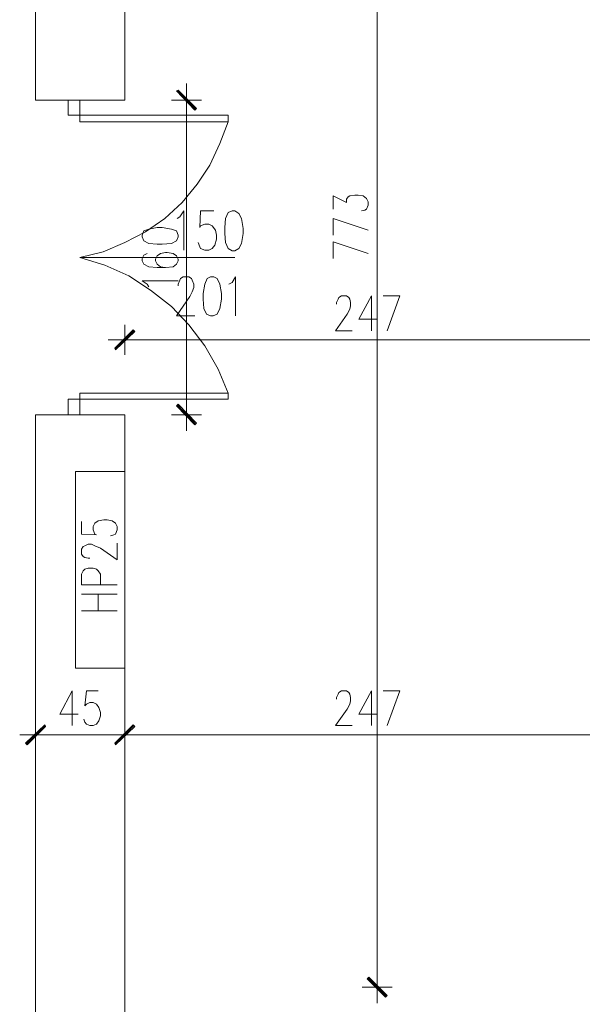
# Model space of a CAD drawing. Header units: inches. Extents: x -1441 to 3871, y -4351 to 2413.
# Tile 142 of 256: x 1314 to 1600, y -1129 to -628. Entities that reach past the tile are written whole.
import ezdxf

# ---------------------------------------------------------------- set-up
doc = ezdxf.new("R2010")
doc.units = ezdxf.units.IN
doc.header["$MEASUREMENT"] = 0
for name, color, linetype in [('at_Entity', 7, 'Continuous'), ('at_Rect', 7, 'Continuous'), ('at_Solid', 7, 'Continuous')]:
    doc.layers.add(name, color=color, linetype=linetype)

msp = doc.modelspace()

# ---------------------------------------------------------------- hatches: boundary and pattern name
at = {"layer": 'at_Solid', "lineweight": 15}
for points in [[(1394.36976, -664.07831), (1393.52539, -664.50288), (1403.68643, -673.39021)], [(1394.36976, -664.07831), (1393.52539, -664.50288), (1403.68643, -673.39021)], [(1393.52539, -664.50288), (1403.68643, -673.39021), (1402.83729, -674.23935)], [(1393.52539, -664.50288), (1403.68643, -673.39021), (1402.83729, -674.23935)], [(1362.2027, -795.29876), (1362.62727, -796.14313), (1371.51459, -785.98687)], [(1362.62727, -796.14313), (1371.51459, -785.98687), (1372.35896, -786.83123)], [(1403.68643, -833.39548), (1393.52539, -824.50339), (1394.36976, -823.65902)], [(1403.68643, -833.39548), (1393.52539, -824.50339), (1394.36976, -823.65902)], [(1402.83729, -834.23985), (1403.68643, -833.39548), (1393.52539, -824.50339)], [(1402.83729, -834.23985), (1403.68643, -833.39548), (1393.52539, -824.50339)], [(1316.90738, -995.93863), (1317.75652, -996.783), (1326.64385, -986.62673)], [(1317.75652, -996.783), (1326.64385, -986.62673), (1327.06842, -987.4711)], [(1371.51459, -986.62673), (1362.62727, -996.783), (1362.2027, -995.93863)], [(1362.2027, -995.93863), (1362.62727, -996.783), (1371.51459, -986.62673)], [(1372.35896, -987.4711), (1371.51459, -986.62673), (1362.62727, -996.783)], [(1362.62727, -996.783), (1371.51459, -986.62673), (1372.35896, -987.4711)], [(1500.61697, -1124.19664), (1490.4607, -1115.72911), (1491.30507, -1114.87997)], [(1499.7726, -1125.041), (1500.61697, -1124.19664), (1490.4607, -1115.72911)]]:
    msp.add_hatch(color=7, dxfattribs=at).paths.add_polyline_path(points)

# ---------------------------------------------------------------- linework, layer by layer
at = {"layer": 'at_Entity', "color": 7, "lineweight": 15}
for p, q in [((1367.28321, -669.15883), (1367.28321, 750.96251)), ((1321.9879, -669.15883), (1321.9879, 386.11938)), ((1495.53645, -352.54007), (1495.53645, -1114.46017)), ((1394.36976, -664.07831), (1393.52539, -664.50288)), ((1394.36976, -664.07831), (1393.52539, -664.50288)), ((1393.52539, -664.50288), (1403.68643, -673.39021)), ((1393.52539, -664.50288), (1403.68643, -673.39021)), ((1402.83729, -674.23935), (1393.52539, -664.50288)), ((1393.52539, -664.50288), (1403.68643, -673.39021)), ((1393.52539, -664.50288), (1403.68643, -673.39021)), ((1402.83729, -674.23935), (1393.52539, -664.50288)), ((1403.26186, -673.81478), (1393.94996, -664.50288)), ((1403.26186, -673.81478), (1393.94996, -664.50288)), ((1403.68643, -673.39021), (1394.36976, -664.07831)), ((1403.68643, -673.39021), (1394.36976, -664.07831)), ((1398.60591, -677.20179), (1398.60591, -660.6913)), ((1398.60591, -677.20179), (1398.60591, -660.6913)), ((1367.28321, -669.15883), (1321.9879, -669.15883)), ((1390.98752, -669.15883), (1406.2243, -669.15883)), ((1390.98752, -669.15883), (1406.2243, -669.15883)), ((1398.60591, -823.23445), (1398.60591, -674.65915)), ((1398.60591, -674.65915), (1398.60591, -823.23445)), ((1403.68643, -673.39021), (1402.83729, -674.23935)), ((1403.68643, -673.39021), (1402.83729, -674.23935)), ((1344.42327, -676.77722), (1419.77235, -676.77722)), ((1344.42327, -676.77722), (1344.42327, -680.16423)), ((1344.42327, -680.16423), (1419.77235, -680.16423)), ((1419.77235, -680.16423), (1415.5362, -691.16963)), ((1419.77235, -680.16423), (1419.77235, -676.77722)), ((1415.5362, -691.16963), (1410.45568, -702.17503)), ((1410.45568, -702.17503), (1404.10623, -711.9115)), ((1404.10623, -711.9115), (1396.48784, -721.2234)), ((1473.10585, -724.61041), (1473.10585, -717.83638)), ((1473.10585, -717.83638), (1479.8751, -721.2234)), ((1479.8751, -719.52989), (1480.72424, -718.26095)), ((1479.8751, -721.2234), (1479.8751, -719.52989)), ((1480.72424, -718.26095), (1481.56861, -717.83638)), ((1481.56861, -717.83638), (1484.11125, -717.41182)), ((1484.11125, -717.41182), (1485.79998, -717.41182)), ((1485.79998, -717.41182), (1488.34263, -717.83638)), ((1488.34263, -717.83638), (1490.03613, -719.10532)), ((1490.03613, -719.10532), (1490.8805, -720.79883)), ((1396.48784, -721.2234), (1387.60051, -729.26635)), ((1395.2189, -728.42199), (1397.3322, -725.45477)), ((1397.3322, -725.45477), (1397.3322, -745.35227)), ((1405.79973, -725.45477), (1405.37516, -733.9223)), ((1412.57376, -725.45477), (1405.79973, -725.45477)), ((1421.88565, -725.45477), (1419.77235, -726.30391)), ((1423.15459, -725.45477), (1421.88565, -725.45477)), ((1425.27266, -726.72371), (1423.15459, -725.45477)), ((1489.19177, -725.03021), (1487.49349, -725.45477)), ((1490.03613, -724.61041), (1489.19177, -725.03021)), ((1490.8805, -722.49233), (1490.03613, -724.61041)), ((1490.8805, -720.79883), (1490.8805, -722.49233)), ((1387.60051, -729.26635), (1377.86405, -736.03561)), ((1393.94996, -729.26635), (1395.2189, -728.42199)), ((1418.49864, -729.26635), (1418.07407, -733.9223)), ((1419.77235, -726.30391), (1418.49864, -729.26635)), ((1426.5416, -729.26635), (1425.27266, -726.72371)), ((1427.38597, -734.34687), (1426.5416, -729.26635)), ((1473.10585, -737.72911), (1473.10585, -729.26635)), ((1473.10585, -729.26635), (1490.8805, -735.19124)), ((1379.55755, -734.76667), (1377.01491, -735.61581)), ((1379.55755, -734.76667), (1377.01491, -735.61581)), ((1383.78893, -733.9223), (1379.55755, -734.76667)), ((1383.78893, -733.9223), (1379.55755, -734.76667)), ((1386.33157, -733.9223), (1383.78893, -733.9223)), ((1386.33157, -733.9223), (1383.78893, -733.9223)), ((1390.98752, -734.76667), (1386.33157, -733.9223)), ((1390.98752, -734.76667), (1386.33157, -733.9223)), ((1393.52539, -735.61581), (1390.98752, -734.76667)), ((1393.52539, -735.61581), (1390.98752, -734.76667)), ((1405.37516, -733.9223), (1405.79973, -733.07316)), ((1405.79973, -733.07316), (1407.91781, -732.2288)), ((1407.91781, -732.2288), (1410.03588, -732.2288)), ((1410.03588, -732.2288), (1411.72939, -733.07316)), ((1411.72939, -733.07316), (1413.41812, -735.19124)), ((1413.41812, -735.19124), (1413.84269, -737.72911)), ((1418.07407, -733.9223), (1418.07407, -736.88474)), ((1427.38597, -736.88474), (1427.38597, -734.34687)), ((1377.86405, -736.03561), (1367.28321, -741.54069)), ((1377.01491, -735.61581), (1376.17054, -737.72911)), ((1377.01491, -735.61581), (1376.17054, -737.72911)), ((1376.17054, -737.72911), (1376.17054, -738.57825)), ((1376.17054, -737.72911), (1376.17054, -738.57825)), ((1376.17054, -738.57825), (1377.01491, -740.69632)), ((1376.17054, -738.57825), (1377.01491, -740.69632)), ((1394.36976, -737.72911), (1393.52539, -735.61581)), ((1394.36976, -737.72911), (1393.52539, -735.61581)), ((1393.52539, -740.69632), (1394.36976, -738.57825)), ((1393.52539, -740.69632), (1394.36976, -738.57825)), ((1394.36976, -738.57825), (1394.36976, -737.72911)), ((1394.36976, -738.57825), (1394.36976, -737.72911)), ((1413.84269, -739.84719), (1412.99832, -742.80963)), ((1413.84269, -737.72911), (1413.84269, -739.84719)), ((1418.07407, -736.88474), (1418.49864, -741.54069)), ((1426.5416, -741.96526), (1427.38597, -736.88474)), ((1367.28321, -741.54069), (1356.27781, -746.19664)), ((1377.01491, -740.69632), (1379.55755, -741.96526)), ((1377.01491, -740.69632), (1379.55755, -741.96526)), ((1379.55755, -741.96526), (1383.78893, -742.38983)), ((1379.55755, -741.96526), (1383.78893, -742.38983)), ((1383.78893, -742.38983), (1386.33157, -742.38983)), ((1383.78893, -742.38983), (1386.33157, -742.38983)), ((1386.33157, -742.38983), (1390.98752, -741.96526)), ((1386.33157, -742.38983), (1390.98752, -741.96526)), ((1390.98752, -741.96526), (1393.52539, -740.69632)), ((1390.98752, -741.96526), (1393.52539, -740.69632)), ((1405.37516, -743.65877), (1404.5308, -741.54069)), ((1405.79973, -744.50313), (1405.37516, -743.65877)), ((1407.91781, -745.35227), (1405.79973, -744.50313)), ((1410.03588, -745.35227), (1407.91781, -745.35227)), ((1411.72939, -744.50313), (1410.03588, -745.35227)), ((1412.99832, -742.80963), (1411.72939, -744.50313)), ((1418.49864, -741.54069), (1419.77235, -744.50313)), ((1419.77235, -744.50313), (1421.88565, -745.77207)), ((1423.15459, -745.77207), (1425.27266, -744.50313)), ((1425.27266, -744.50313), (1426.5416, -741.96526)), ((1473.10585, -749.58365), (1473.10585, -741.11612)), ((1473.10585, -741.11612), (1490.8805, -747.04101)), ((1356.27781, -746.19664), (1344.42327, -749.15908)), ((1344.42327, -749.15908), (1357.12218, -752.97066)), ((1344.42327, -749.15908), (1423.15459, -749.15908)), ((1377.01491, -747.89015), (1376.17054, -749.58365)), ((1377.01491, -747.89015), (1376.17054, -749.58365)), ((1376.17054, -749.58365), (1376.17054, -750.85259)), ((1376.17054, -749.58365), (1376.17054, -750.85259)), ((1378.71318, -747.04101), (1377.01491, -747.89015)), ((1378.71318, -747.04101), (1377.01491, -747.89015)), ((1383.78893, -748.31471), (1382.94456, -750.00822)), ((1383.78893, -748.31471), (1382.94456, -750.00822)), ((1382.94456, -750.00822), (1382.94456, -750.85259)), ((1382.94456, -750.00822), (1382.94456, -750.85259)), ((1385.48244, -747.04101), (1383.78893, -748.31471)), ((1385.48244, -747.04101), (1383.78893, -748.31471)), ((1388.02031, -746.62121), (1385.48244, -747.04101)), ((1388.02031, -746.62121), (1385.48244, -747.04101)), ((1388.86945, -746.62121), (1388.02031, -746.62121)), ((1388.86945, -746.62121), (1388.02031, -746.62121)), ((1391.83189, -747.04101), (1388.86945, -746.62121)), ((1391.83189, -747.04101), (1388.86945, -746.62121)), ((1393.52539, -748.31471), (1391.83189, -747.04101)), ((1393.52539, -748.31471), (1391.83189, -747.04101)), ((1394.36976, -750.00822), (1393.52539, -748.31471)), ((1394.36976, -750.00822), (1393.52539, -748.31471)), ((1394.36976, -750.85259), (1394.36976, -750.00822)), ((1394.36976, -750.85259), (1394.36976, -750.00822)), ((1421.88565, -745.77207), (1423.15459, -745.77207)), ((1357.12218, -752.97066), (1369.39652, -758.47098)), ((1376.17054, -750.85259), (1377.01491, -752.54609)), ((1376.17054, -750.85259), (1377.01491, -752.54609)), ((1377.01491, -752.54609), (1379.55755, -753.81503)), ((1377.01491, -752.54609), (1379.55755, -753.81503)), ((1379.55755, -753.81503), (1383.78893, -754.2396)), ((1379.55755, -753.81503), (1383.78893, -754.2396)), ((1382.94456, -750.85259), (1383.78893, -752.54609)), ((1382.94456, -750.85259), (1383.78893, -752.54609)), ((1383.78893, -752.54609), (1385.48244, -753.81503)), ((1383.78893, -752.54609), (1385.48244, -753.81503)), ((1383.78893, -754.2396), (1388.02031, -754.2396)), ((1383.78893, -754.2396), (1388.02031, -754.2396)), ((1385.48244, -753.81503), (1388.02031, -754.2396)), ((1385.48244, -753.81503), (1388.02031, -754.2396)), ((1388.02031, -754.2396), (1391.83189, -753.81503)), ((1388.02031, -754.2396), (1391.83189, -753.81503)), ((1391.83189, -753.81503), (1393.52539, -752.54609)), ((1391.83189, -753.81503), (1393.52539, -752.54609)), ((1393.52539, -752.54609), (1394.36976, -750.85259)), ((1393.52539, -752.54609), (1394.36976, -750.85259)), ((1369.39652, -758.47098), (1380.40192, -765.66957)), ((1395.2189, -760.58905), (1395.64347, -759.74469)), ((1395.64347, -759.74469), (1396.91241, -758.89555)), ((1396.91241, -758.89555), (1399.87485, -758.89555)), ((1399.87485, -758.89555), (1401.14378, -759.74469)), ((1401.14378, -759.74469), (1401.56835, -760.58905)), ((1409.18674, -759.74469), (1407.91781, -762.70713)), ((1410.88025, -758.89555), (1409.18674, -759.74469)), ((1412.57376, -758.89555), (1410.88025, -758.89555)), ((1414.26726, -759.74469), (1412.57376, -758.89555)), ((1415.5362, -762.70713), (1414.26726, -759.74469)), ((1421.88565, -761.85799), (1423.57916, -758.89555)), ((1423.57916, -758.89555), (1423.57916, -778.79305)), ((1378.71318, -762.70713), (1376.17054, -761.01362)), ((1376.17054, -761.01362), (1394.36976, -761.01362)), ((1378.71318, -762.70713), (1376.17054, -761.01362)), ((1376.17054, -761.01362), (1394.36976, -761.01362)), ((1379.55755, -763.97606), (1378.71318, -762.70713)), ((1379.55755, -763.97606), (1378.71318, -762.70713)), ((1394.36976, -762.70713), (1395.2189, -760.58905)), ((1394.36976, -763.55149), (1394.36976, -762.70713)), ((1401.56835, -760.58905), (1402.41272, -762.70713)), ((1402.41272, -764.40063), (1401.56835, -766.51394)), ((1402.41272, -762.70713), (1402.41272, -764.40063)), ((1407.91781, -762.70713), (1407.06867, -767.36308)), ((1416.38056, -767.36308), (1415.5362, -762.70713)), ((1420.19215, -762.70713), (1421.88565, -761.85799)), ((1380.40192, -765.66957), (1390.98752, -774.13233)), ((1400.29942, -769.05181), (1393.52539, -778.79305)), ((1401.56835, -766.51394), (1400.29942, -769.05181)), ((1407.06867, -767.36308), (1407.06867, -770.32552)), ((1407.06867, -770.32552), (1407.49324, -774.98147)), ((1415.5362, -774.98147), (1416.38056, -770.32552)), ((1416.38056, -770.32552), (1416.38056, -767.36308)), ((1474.79458, -772.01902), (1475.64372, -770.32552)), ((1475.64372, -770.32552), (1476.06829, -769.47638)), ((1476.06829, -769.47638), (1477.33723, -768.63201)), ((1477.33723, -768.63201), (1479.8751, -768.63201)), ((1479.8751, -768.63201), (1481.14881, -769.47638)), ((1481.14881, -769.47638), (1481.56861, -770.32552)), ((1481.56861, -770.32552), (1481.99317, -772.01902)), ((1492.57401, -768.63201), (1486.22455, -780.48178)), ((1492.57401, -768.63201), (1492.57401, -786.41144)), ((1498.49889, -768.63201), (1506.96642, -768.63201)), ((1506.96642, -768.63201), (1500.61697, -786.41144)), ((1390.98752, -774.13233), (1399.87485, -783.44899)), ((1407.49324, -774.98147), (1408.76695, -777.94391)), ((1414.26726, -777.94391), (1415.5362, -774.98147)), ((1474.79458, -772.86339), (1474.79458, -772.01902)), ((1481.56861, -775.40603), (1480.29967, -777.94391)), ((1481.99317, -773.71253), (1481.56861, -775.40603)), ((1481.99317, -772.01902), (1481.99317, -773.71253)), ((1393.52539, -778.79305), (1402.83729, -778.79305)), ((1408.76695, -777.94391), (1410.88025, -778.79305)), ((1410.88025, -778.79305), (1412.14919, -778.79305)), ((1412.14919, -778.79305), (1414.26726, -777.94391)), ((1480.29967, -777.94391), (1474.37478, -786.41144)), ((1486.22455, -780.48178), (1495.53645, -780.48178)), ((1367.28321, -798.68577), (1367.28321, -783.44899)), ((1399.87485, -783.44899), (1407.91781, -794.02983)), ((1371.51459, -785.98687), (1362.2027, -795.29876)), ((1362.62727, -796.14313), (1371.51459, -785.98687)), ((1362.62727, -796.14313), (1371.51459, -785.98687)), ((1371.93916, -786.41144), (1362.62727, -795.72333)), ((1372.35896, -786.83123), (1362.62727, -796.14313)), ((1371.51459, -785.98687), (1372.35896, -786.83123)), ((1474.37478, -786.41144), (1482.83754, -786.41144)), ((1375.32617, -791.06738), (1358.81569, -791.06738)), ((1362.2027, -795.29876), (1362.62727, -796.14313)), ((1372.78353, -791.06738), (1608.55767, -791.06738)), ((1407.91781, -794.02983), (1414.69183, -805.87959)), ((1414.69183, -805.87959), (1419.77235, -818.15393)), ((1344.42327, -821.12115), (1344.42327, -818.15393)), ((1344.42327, -818.15393), (1419.77235, -818.15393)), ((1419.77235, -821.12115), (1419.77235, -818.15393)), ((1344.42327, -821.12115), (1419.77235, -821.12115)), ((1393.52539, -824.50339), (1394.36976, -823.65902)), ((1393.52539, -824.50339), (1394.36976, -823.65902)), ((1403.68643, -833.39548), (1393.52539, -824.50339)), ((1393.52539, -824.50339), (1402.83729, -834.23985)), ((1403.68643, -833.39548), (1393.52539, -824.50339)), ((1403.68643, -833.39548), (1393.52539, -824.50339)), ((1393.52539, -824.50339), (1402.83729, -834.23985)), ((1403.68643, -833.39548), (1393.52539, -824.50339)), ((1393.94996, -824.08359), (1403.26186, -833.82005)), ((1393.94996, -824.08359), (1403.26186, -833.82005)), ((1394.36976, -823.65902), (1403.68643, -833.39548)), ((1394.36976, -823.65902), (1403.68643, -833.39548)), ((1398.60591, -820.69658), (1398.60591, -837.20229)), ((1398.60591, -820.69658), (1398.60591, -837.20229)), ((1321.9879, -2822.84956), (1321.9879, -829.15933)), ((1367.28321, -829.15933), (1321.9879, -829.15933)), ((1367.28321, -3068.77997), (1367.28321, -829.15933)), ((1406.2243, -829.15933), (1390.98752, -829.15933)), ((1406.2243, -829.15933), (1390.98752, -829.15933)), ((1402.83729, -834.23985), (1403.68643, -833.39548)), ((1402.83729, -834.23985), (1403.68643, -833.39548)), ((1340.61646, -969.27188), (1334.26701, -981.12165)), ((1340.61646, -969.27188), (1340.61646, -987.04653)), ((1347.81028, -969.27188), (1346.96115, -976.89027)), ((1353.73517, -969.27188), (1347.81028, -969.27188)), ((1475.64372, -970.96061), (1476.06829, -970.11625)), ((1476.06829, -970.11625), (1477.33723, -969.27188)), ((1477.33723, -969.27188), (1479.8751, -969.27188)), ((1479.8751, -969.27188), (1481.14881, -970.11625)), ((1481.14881, -970.11625), (1481.56861, -970.96061)), ((1492.57401, -969.27188), (1486.22455, -981.12165)), ((1492.57401, -969.27188), (1492.57401, -987.04653)), ((1498.49889, -969.27188), (1506.96642, -969.27188)), ((1506.96642, -969.27188), (1500.61697, -987.04653)), ((1347.81028, -976.04113), (1349.50379, -975.19676)), ((1349.50379, -975.19676), (1351.1973, -975.19676)), ((1351.1973, -975.19676), (1352.8908, -976.04113)), ((1474.79458, -972.65889), (1475.64372, -970.96061)), ((1474.79458, -973.50326), (1474.79458, -972.65889)), ((1481.56861, -970.96061), (1481.99317, -972.65889)), ((1481.99317, -974.34763), (1481.56861, -976.04113)), ((1481.99317, -972.65889), (1481.99317, -974.34763)), ((1346.96115, -976.89027), (1347.81028, -976.04113)), ((1352.8908, -976.04113), (1354.15974, -977.73464)), ((1354.15974, -977.73464), (1355.0041, -980.27728)), ((1355.0041, -980.27728), (1355.0041, -981.97079)), ((1480.29967, -978.58377), (1474.37478, -987.04653)), ((1481.56861, -976.04113), (1480.29967, -978.58377)), ((1321.9879, -999.32564), (1321.9879, -984.08409)), ((1334.26701, -981.12165), (1343.5789, -981.12165)), ((1346.96115, -985.35303), (1346.54135, -983.66429)), ((1347.81028, -986.20216), (1346.96115, -985.35303)), ((1354.15974, -984.50866), (1352.8908, -986.20216)), ((1355.0041, -981.97079), (1354.15974, -984.50866)), ((1367.28321, -984.08409), (1367.28321, -999.32564)), ((1367.28321, -999.32564), (1367.28321, -984.08409)), ((1486.22455, -981.12165), (1495.53645, -981.12165)), ((1326.64385, -986.62673), (1316.90738, -995.93863)), ((1327.06842, -987.04653), (1317.33672, -996.35843)), ((1317.75652, -996.783), (1326.64385, -986.62673)), ((1317.75652, -996.783), (1326.64385, -986.62673)), ((1327.06842, -987.4711), (1317.75652, -996.783)), ((1326.64385, -986.62673), (1327.06842, -987.4711)), ((1349.50379, -987.04653), (1347.81028, -986.20216)), ((1351.1973, -987.04653), (1349.50379, -987.04653)), ((1352.8908, -986.20216), (1351.1973, -987.04653)), ((1362.2027, -995.93863), (1371.51459, -986.62673)), ((1371.51459, -986.62673), (1362.2027, -995.93863)), ((1362.2027, -996.35843), (1371.93916, -987.04653)), ((1371.51459, -986.62673), (1362.62727, -996.783)), ((1371.51459, -986.62673), (1362.62727, -996.783)), ((1362.62727, -996.783), (1371.51459, -986.62673)), ((1362.62727, -996.783), (1371.51459, -986.62673)), ((1371.93916, -987.04653), (1362.62727, -996.35843)), ((1362.62727, -996.783), (1372.35896, -987.4711)), ((1372.35896, -987.4711), (1362.62727, -996.783)), ((1372.35896, -987.4711), (1371.51459, -986.62673)), ((1371.51459, -986.62673), (1372.35896, -987.4711)), ((1474.37478, -987.04653), (1482.83754, -987.04653)), ((1330.45543, -991.70725), (1313.94494, -991.70725)), ((1361.35356, -991.70725), (1327.91279, -991.70725)), ((1358.81569, -991.70725), (1375.32617, -991.70725)), ((1375.32617, -991.70725), (1358.81569, -991.70725)), ((1608.55767, -991.70725), (1372.78353, -991.70725)), ((1316.90738, -995.93863), (1317.75652, -996.783)), ((1362.62727, -996.783), (1362.2027, -995.93863)), ((1362.2027, -995.93863), (1362.62727, -996.783)), ((1490.4607, -1115.72911), (1491.30507, -1114.87997)), ((1500.61697, -1124.19664), (1490.4607, -1115.72911)), ((1490.4607, -1115.72911), (1499.7726, -1125.041)), ((1500.61697, -1124.19664), (1490.4607, -1115.72911)), ((1490.8805, -1115.30454), (1500.19717, -1124.61643)), ((1491.30507, -1114.87997), (1500.61697, -1124.19664)), ((1495.53645, -1111.49296), (1495.53645, -1128.00345)), ((1503.15961, -1119.96049), (1487.91806, -1119.96049)), ((1499.7726, -1125.041), (1500.61697, -1124.19664))]:
    msp.add_line(p, q, dxfattribs=at)
at = {"layer": 'at_Entity', "color": 20, "lineweight": 15, "true_color": 0xff3e00}
for p, q in [((1345.27241, -883.34197), (1345.27241, -889.69143)), ((1351.1973, -885.88462), (1352.04166, -884.19111)), ((1352.04166, -884.19111), (1353.73517, -882.9174)), ((1353.73517, -882.9174), (1356.69761, -882.49761)), ((1356.69761, -882.49761), (1358.39112, -882.49761)), ((1358.39112, -882.49761), (1360.93376, -882.9174)), ((1360.93376, -882.9174), (1362.62727, -884.19111)), ((1362.62727, -884.19111), (1363.47163, -885.88462)), ((1345.27241, -889.69143), (1352.8908, -890.116)), ((1351.1973, -887.57335), (1351.1973, -885.88462)), ((1352.04166, -889.69143), (1351.1973, -887.57335)), ((1352.8908, -890.116), (1352.04166, -889.69143)), ((1361.77813, -890.116), (1360.08462, -890.54056)), ((1362.62727, -889.69143), (1361.77813, -890.116)), ((1363.47163, -887.57335), (1362.62727, -889.69143)), ((1363.47163, -885.88462), (1363.47163, -887.57335)), ((1346.96115, -895.61631), (1348.65942, -894.77194)), ((1348.65942, -894.77194), (1350.35293, -894.77194)), ((1350.35293, -894.77194), (1352.04166, -895.61631)), ((1363.47163, -902.8149), (1363.47163, -894.34737)), ((1345.27241, -897.30982), (1346.11678, -896.04088)), ((1345.27241, -899.85246), (1345.27241, -897.30982)), ((1346.11678, -901.1214), (1345.27241, -899.85246)), ((1346.11678, -896.04088), (1346.96115, -895.61631)), ((1352.04166, -895.61631), (1355.0041, -896.88525)), ((1355.0041, -896.88525), (1363.47163, -902.8149)), ((1346.96115, -901.54597), (1346.11678, -901.1214)), ((1348.65942, -901.96576), (1346.96115, -901.54597)), ((1349.50379, -901.96576), (1348.65942, -901.96576)), ((1345.27241, -910.00872), (1346.11678, -908.31522)), ((1345.27241, -915.51381), (1345.27241, -910.00872)), ((1346.11678, -908.31522), (1346.96115, -907.47085)), ((1346.96115, -907.47085), (1348.65942, -907.04628)), ((1348.65942, -907.04628), (1351.1973, -907.04628)), ((1351.1973, -907.04628), (1352.8908, -907.47085)), ((1352.8908, -907.47085), (1353.73517, -908.31522)), ((1353.73517, -908.31522), (1355.0041, -910.00872)), ((1355.0041, -910.00872), (1355.0041, -915.51381)), ((1363.47163, -915.51381), (1345.27241, -915.51381)), ((1345.27241, -920.16976), (1363.47163, -920.16976)), ((1353.73517, -928.63251), (1353.73517, -920.16976)), ((1363.47163, -928.63251), (1345.27241, -928.63251))]:
    msp.add_line(p, q, dxfattribs=at)
at = {"layer": 'at_Rect', "color": 7, "lineweight": 15}
for p, q in [((1344.42418, -669.15754), (1338.49839, -669.15754)), ((1338.49839, -676.77722), (1338.49839, -669.15754)), ((1344.42418, -669.15754), (1344.42418, -676.77722)), ((1338.49839, -676.77722), (1344.42418, -676.77722)), ((1344.42418, -821.11666), (1338.49839, -821.11666)), ((1338.49839, -829.15933), (1338.49839, -821.11666)), ((1344.42418, -821.11666), (1344.42418, -829.15933)), ((1338.49839, -829.15933), (1344.42418, -829.15933))]:
    msp.add_line(p, q, dxfattribs=at)
at = {"layer": 'at_Rect', "color": 20, "lineweight": 15, "true_color": 0xff3e00}
for p, q in [((1367.28398, -857.94416), (1342.30997, -857.94416)), ((1342.30997, -957.84191), (1342.30997, -857.94416)), ((1367.28398, -857.94416), (1367.28398, -957.84191)), ((1342.30997, -957.84191), (1367.28398, -957.84191))]:
    msp.add_line(p, q, dxfattribs=at)

doc.saveas('drawing.dxf')
